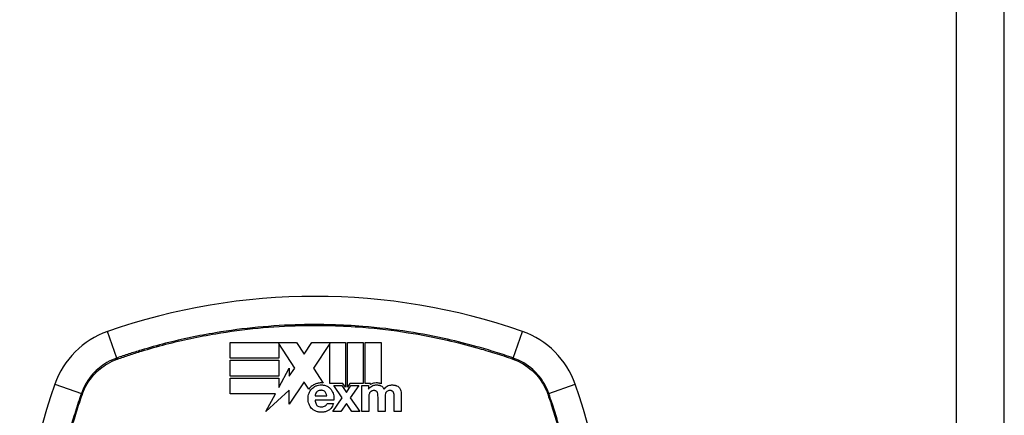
# Model space of a CAD drawing. Header units: inches. Extents: x 76 to 184, y 53 to 84.
# Tile 11 of 30: x 127.789 to 129.823, y 68.878 to 69.695. Entities that reach past the tile are written whole.
import ezdxf

# ---------------------------------------------------------------- set-up
doc = ezdxf.new("R2010")
doc.units = ezdxf.units.IN
doc.header["$MEASUREMENT"] = 0
doc.layers.add('Visible Edges(ANSI)', color=7, linetype='Continuous', lineweight=25)
doc.layers.add('Visible Tangent Edges(ANSI)', color=7, linetype='Continuous', lineweight=25)

msp = doc.modelspace()

# ---------------------------------------------------------------- linework, layer by layer
at = {"layer": 'Visible Edges(ANSI)'}
for p, q in [((129.8228, 52.6537), (129.8228, 84.3737)), ((128.2236, 69.0286), (128.3603, 69.0286)), ((128.2236, 68.996), (128.2236, 69.0286)), ((128.3572, 68.9758), (128.3238, 69.0263)), ((128.3238, 69.0263), (128.3238, 69.0263)), ((128.3238, 69.0263), (128.3238, 68.996)), ((128.3603, 69.0286), (128.3763, 69.0045)), ((128.3763, 69.0045), (128.3924, 69.0286)), ((128.3924, 69.0286), (128.429, 69.0286)), ((128.429, 69.0263), (128.3952, 68.9758)), ((128.429, 69.0286), (128.4297, 69.0286)), ((128.429, 68.9438), (128.429, 69.0263)), ((128.4297, 69.0286), (128.4305, 69.0286)), ((128.4305, 69.0286), (128.4616, 69.0286)), ((128.4616, 69.0286), (128.4616, 68.9361)), ((128.4657, 69.0286), (128.4983, 69.0286)), ((128.4657, 68.9361), (128.4657, 69.0286)), ((128.4983, 69.0286), (128.4983, 68.9436)), ((128.5025, 68.9436), (128.5025, 69.0286)), ((128.5025, 69.0286), (128.5351, 69.0286)), ((128.5351, 69.0286), (128.5351, 68.9434)), ((128.3238, 68.996), (128.2236, 68.996)), ((128.2236, 68.9592), (128.2236, 68.9919)), ((128.2236, 68.9919), (128.3238, 68.9919)), ((128.3238, 68.9919), (128.3238, 68.9592)), ((128.3238, 68.9355), (128.3454, 68.9758)), ((128.3454, 68.9758), (128.3454, 68.9592)), ((128.3454, 68.9592), (128.3572, 68.9758)), ((128.3952, 68.9758), (128.3954, 68.9756)), ((128.3954, 68.9756), (128.4157, 68.9449)), ((128.3238, 68.9592), (128.2236, 68.9592)), ((128.2236, 68.9225), (128.2236, 68.9552)), ((128.2236, 68.9552), (128.3238, 68.9552)), ((128.3238, 68.9552), (128.3238, 68.9355)), ((128.3761, 68.9472), (128.3454, 68.9012)), ((128.3764, 68.9468), (128.3761, 68.9472)), ((128.3861, 68.9322), (128.3764, 68.9468)), ((128.4564, 68.9438), (128.429, 68.9438)), ((128.4616, 68.9361), (128.4564, 68.9438)), ((128.4695, 68.9418), (128.4657, 68.9361)), ((128.4707, 68.9436), (128.4695, 68.9418)), ((128.4983, 68.9436), (128.4707, 68.9436)), ((128.5132, 68.9436), (128.5025, 68.9436)), ((128.5132, 68.9417), (128.5132, 68.9436)), ((128.3168, 68.9225), (128.2236, 68.9225)), ((128.3455, 68.9302), (128.2972, 68.886)), ((128.2972, 68.886), (128.3168, 68.9225)), ((128.3454, 68.9012), (128.3455, 68.9302)), ((128.455, 68.9141), (128.4374, 68.9395)), ((128.4374, 68.9395), (128.4542, 68.9395)), ((128.4542, 68.9395), (128.4636, 68.9255)), ((128.4636, 68.9255), (128.473, 68.9395)), ((128.4892, 68.9395), (128.4716, 68.9144)), ((128.473, 68.9395), (128.4892, 68.9395)), ((128.4952, 68.9395), (128.5091, 68.9395)), ((128.4952, 68.886), (128.4952, 68.9395)), ((128.5091, 68.9395), (128.5091, 68.9323)), ((128.5091, 68.9323), (128.5093, 68.9323)), ((128.577, 68.9218), (128.577, 68.886)), ((128.3991, 68.9185), (128.423, 68.9185)), ((128.4377, 68.9092), (128.3991, 68.9092)), ((128.4238, 68.9025), (128.4368, 68.9025)), ((128.4358, 68.886), (128.455, 68.9141)), ((128.4634, 68.9028), (128.4522, 68.886)), ((128.4746, 68.886), (128.4634, 68.9028)), ((128.4716, 68.9144), (128.4914, 68.886)), ((128.5099, 68.917), (128.5099, 68.886)), ((128.5288, 68.886), (128.5288, 68.916)), ((128.5435, 68.9158), (128.5435, 68.886)), ((128.5623, 68.886), (128.5623, 68.9163)), ((128.4522, 68.886), (128.4358, 68.886)), ((128.4914, 68.886), (128.4746, 68.886)), ((128.5099, 68.886), (128.4952, 68.886)), ((128.5435, 68.886), (128.5288, 68.886)), ((128.577, 68.886), (128.5623, 68.886))]:
    msp.add_line(p, q, dxfattribs=at)
for centre, radius, start, end in [((128.3988, 67.8247), 1.2992, 70.7337, 109.2663), ((128.0285, 68.8839), 0.1772, 109.2663, 160.7337), ((128.769, 68.8839), 0.1772, 19.2663, 70.7337), ((129.0877, 68.5137), 1.2992, 160.7337, 199.2663), ((127.7098, 68.5137), 1.2992, 340.7337, 19.2663)]:
    msp.add_arc(centre, radius, start, end, dxfattribs=at)
for points, knots in [([(128.3989, 68.9426), (128.3968, 68.9416), (128.3948, 68.9405), (128.3915, 68.9381), (128.3901, 68.9369), (128.3889, 68.9357)], [-0.03170558, -0.03170558, -0.03170558, -0.03170558, -0.01375248, -0.01375248, 0, 0, 0, 0]), ([(128.4157, 68.9449), (128.4152, 68.9449), (128.4146, 68.945), (128.4137, 68.945), (128.4133, 68.9451), (128.4126, 68.9451), (128.4123, 68.9451), (128.4117, 68.9451), (128.4115, 68.9451), (128.4106, 68.9451), (128.4101, 68.9451), (128.4081, 68.9449), (128.4068, 68.9448), (128.4032, 68.9441), (128.401, 68.9435), (128.3989, 68.9426)], [-0.04388665, -0.04388665, -0.04388665, -0.04388665, -0.03942336, -0.03942336, -0.03676663, -0.03676663, -0.0340067, -0.0340067, -0.03226389, -0.03226389, -0.02788892, -0.02788892, -0.01745906, -0.01745906, 0, 0, 0, 0]), ([(128.4006, 68.9388), (128.4014, 68.9392), (128.4023, 68.9395), (128.4051, 68.9403), (128.4071, 68.9407), (128.4097, 68.9409), (128.4103, 68.9409), (128.4113, 68.941), (128.4117, 68.941), (128.4124, 68.9409), (128.4128, 68.9409), (128.4135, 68.9409), (128.4139, 68.9409), (128.415, 68.9408), (128.4156, 68.9407), (128.4189, 68.9402), (128.4213, 68.9395), (128.4236, 68.9383)], [-0.0603005, -0.0603005, -0.0603005, -0.0603005, -0.05313811, -0.05313811, -0.03804527, -0.03804527, -0.0334358, -0.0334358, -0.03050969, -0.03050969, -0.02795071, -0.02795071, -0.02497289, -0.02497289, -0.01985571, -0.01985571, 0, 0, 0, 0]), ([(128.5351, 68.9434), (128.5344, 68.9437), (128.5337, 68.9439), (128.5327, 68.9442), (128.5324, 68.9443), (128.5319, 68.9444), (128.5316, 68.9445), (128.5312, 68.9446), (128.5309, 68.9446), (128.5304, 68.9447), (128.5301, 68.9448), (128.5292, 68.9449), (128.5286, 68.945), (128.5263, 68.9451), (128.524, 68.9452), (128.5189, 68.9443), (128.5165, 68.9435), (128.5143, 68.9423)], [-0.06770735, -0.06770735, -0.06770735, -0.06770735, -0.05894384, -0.05894384, -0.05564282, -0.05564282, -0.05283582, -0.05283582, -0.05004017, -0.05004017, -0.04636458, -0.04636458, -0.03935127, -0.03935127, -0.01991224, -0.01991224, 0, 0, 0, 0]), ([(128.5163, 68.9387), (128.5175, 68.9393), (128.5188, 68.9399), (128.5227, 68.9409), (128.5251, 68.941), (128.5277, 68.9409), (128.5283, 68.9408), (128.5293, 68.9407), (128.5296, 68.9406), (128.5301, 68.9405), (128.5303, 68.9405), (128.5307, 68.9404), (128.531, 68.9404), (128.5315, 68.9402), (128.5319, 68.9401), (128.5332, 68.9397), (128.5341, 68.9394), (128.5349, 68.939)], [-0.04289575, -0.04289575, -0.04289575, -0.04289575, -0.0353469, -0.0353469, -0.02092515, -0.02092515, -0.01581335, -0.01581335, -0.01355866, -0.01355866, -0.01188998, -0.01188998, -0.01013094, -0.01013094, -0.00742649, -0.00742649, 0, 0, 0, 0]), ([(128.5478, 68.9383), (128.5492, 68.9392), (128.5508, 68.9399), (128.5536, 68.9406), (128.5558, 68.9411), (128.5605, 68.9408), (128.5616, 68.9407), (128.563, 68.9405), (128.5634, 68.9404), (128.5641, 68.9402), (128.5643, 68.9402), (128.5648, 68.9401), (128.5651, 68.94), (128.5653, 68.9399)], [-0.0850692, -0.0850692, -0.0850692, -0.0850692, -0.04277401, -0.04277401, -0.0153176, -0.0153176, -0.00710592, -0.00710592, -0.00406726, -0.00406726, -0.00200277, -0.00200277, 0, 0, 0, 0]), ([(128.3863, 68.9013), (128.3856, 68.9032), (128.3851, 68.9051), (128.3844, 68.9094), (128.3843, 68.9115), (128.3844, 68.9167), (128.385, 68.9204), (128.3863, 68.9239)], [-0.05230225, -0.05230225, -0.05230225, -0.05230225, -0.04199451, -0.04199451, -0.03001785, -0.03001785, 0, 0, 0, 0]), ([(128.3919, 68.9328), (128.393, 68.9339), (128.3941, 68.9349), (128.397, 68.937), (128.3987, 68.938), (128.4006, 68.9388)], [-0.02746533, -0.02746533, -0.02746533, -0.02746533, -0.01554932, -0.01554932, 0, 0, 0, 0]), ([(128.4054, 68.9287), (128.4046, 68.9283), (128.4039, 68.9278), (128.4026, 68.9268), (128.4021, 68.9263), (128.4017, 68.9257)], [-0.01249156, -0.01249156, -0.01249156, -0.01249156, -0.00549062, -0.00549062, 0, 0, 0, 0]), ([(128.4193, 68.927), (128.4189, 68.9274), (128.4185, 68.9277), (128.4172, 68.9287), (128.4161, 68.9292), (128.4143, 68.9296), (128.4137, 68.9297), (128.4129, 68.9298), (128.4126, 68.9298), (128.4122, 68.9299), (128.412, 68.9299), (128.4116, 68.9299), (128.4115, 68.9299), (128.411, 68.9299), (128.4107, 68.9299), (128.4101, 68.9298), (128.4097, 68.9298), (128.408, 68.9296), (128.4066, 68.9293), (128.4054, 68.9287)], [-0.03851741, -0.03851741, -0.03851741, -0.03851741, -0.03421535, -0.03421535, -0.02483887, -0.02483887, -0.02021805, -0.02021805, -0.01820131, -0.01820131, -0.01671784, -0.01671784, -0.01534867, -0.01534867, -0.01335461, -0.01335461, -0.01050199, -0.01050199, 0, 0, 0, 0]), ([(128.423, 68.9185), (128.4226, 68.9204), (128.4221, 68.9223), (128.4208, 68.9251), (128.4201, 68.9261), (128.4193, 68.927)], [-0.02473177, -0.02473177, -0.02473177, -0.02473177, -0.00935617, -0.00935617, 0, 0, 0, 0]), ([(128.4236, 68.9383), (128.4255, 68.9373), (128.4272, 68.9361), (128.43, 68.9337), (128.431, 68.9325), (128.4319, 68.9312)], [-0.02881363, -0.02881363, -0.02881363, -0.02881363, -0.0124576, -0.0124576, 0, 0, 0, 0]), ([(128.5093, 68.9323), (128.5101, 68.9334), (128.5111, 68.9346), (128.5134, 68.9368), (128.5148, 68.9378), (128.5163, 68.9387)], [-0.02525095, -0.02525095, -0.02525095, -0.02525095, -0.01364462, -0.01364462, 0, 0, 0, 0]), ([(128.5111, 68.9234), (128.5106, 68.9224), (128.5103, 68.9213), (128.51, 68.9192), (128.5099, 68.9181), (128.5099, 68.917)], [-0.0172898, -0.0172898, -0.0172898, -0.0172898, -0.00865841, -0.00865841, 0, 0, 0, 0]), ([(128.5138, 68.9271), (128.5132, 68.9266), (128.5126, 68.926), (128.5117, 68.9247), (128.5114, 68.9241), (128.5111, 68.9234)], [-0.01235062, -0.01235062, -0.01235062, -0.01235062, -0.00586482, -0.00586482, 0, 0, 0, 0]), ([(128.5171, 68.9289), (128.5164, 68.9287), (128.5158, 68.9284), (128.5147, 68.9278), (128.5142, 68.9275), (128.5138, 68.9271)], [-0.009826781, -0.009826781, -0.009826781, -0.009826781, -0.004330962, -0.004330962, 0, 0, 0, 0]), ([(128.5252, 68.9282), (128.5249, 68.9283), (128.5247, 68.9285), (128.5242, 68.9287), (128.524, 68.9288), (128.5236, 68.9289), (128.5235, 68.9289), (128.5233, 68.929), (128.5232, 68.929), (128.523, 68.929), (128.5229, 68.9291), (128.5227, 68.9291), (128.5226, 68.9291), (128.5223, 68.9292), (128.5221, 68.9292), (128.5214, 68.9293), (128.5208, 68.9293), (128.5196, 68.9294), (128.5188, 68.9293), (128.5171, 68.9289)], [-0.0490041, -0.0490041, -0.0490041, -0.0490041, -0.04244866, -0.04244866, -0.03780104, -0.03780104, -0.03527652, -0.03527652, -0.0332684, -0.0332684, -0.03125318, -0.03125318, -0.02891355, -0.02891355, -0.02511286, -0.02511286, -0.01342871, -0.01342871, 0, 0, 0, 0]), ([(128.5278, 68.925), (128.5276, 68.9256), (128.5272, 68.9262), (128.5264, 68.9273), (128.5258, 68.9278), (128.5252, 68.9282)], [-0.01084171, -0.01084171, -0.01084171, -0.01084171, -0.00558063, -0.00558063, 0, 0, 0, 0]), ([(128.5349, 68.939), (128.536, 68.9385), (128.537, 68.9378), (128.5385, 68.9364), (128.539, 68.9359), (128.5402, 68.9343), (128.5408, 68.9332), (128.5413, 68.932)], [-0.02499103, -0.02499103, -0.02499103, -0.02499103, -0.01566144, -0.01566144, -0.00964664, -0.00964664, 0, 0, 0, 0]), ([(128.5483, 68.9282), (128.5476, 68.9277), (128.547, 68.9273), (128.546, 68.9262), (128.5456, 68.9256), (128.5453, 68.9251)], [-0.01156539, -0.01156539, -0.01156539, -0.01156539, -0.0053887, -0.0053887, 0, 0, 0, 0]), ([(128.5582, 68.9283), (128.5579, 68.9285), (128.5576, 68.9286), (128.5572, 68.9288), (128.5571, 68.9288), (128.5569, 68.9289), (128.5568, 68.9289), (128.5567, 68.929), (128.5566, 68.929), (128.5564, 68.929), (128.5563, 68.9291), (128.556, 68.9291), (128.5559, 68.9291), (128.5552, 68.9293), (128.5546, 68.9293), (128.5534, 68.9294), (128.5522, 68.9294), (128.5501, 68.929), (128.5491, 68.9287), (128.5483, 68.9282)], [-0.0341891, -0.0341891, -0.0341891, -0.0341891, -0.02994227, -0.02994227, -0.02861788, -0.02861788, -0.02756344, -0.02756344, -0.02649819, -0.02649819, -0.02526241, -0.02526241, -0.02322724, -0.02322724, -0.01674356, -0.01674356, -0.00773446, -0.00773446, 0, 0, 0, 0]), ([(128.561, 68.9255), (128.5607, 68.9261), (128.5603, 68.9266), (128.5594, 68.9275), (128.5589, 68.928), (128.5582, 68.9283)], [-0.01028988, -0.01028988, -0.01028988, -0.01028988, -0.00541222, -0.00541222, 0, 0, 0, 0]), ([(128.5653, 68.9399), (128.5656, 68.9398), (128.5658, 68.9398), (128.5664, 68.9396), (128.5668, 68.9394), (128.5688, 68.9386), (128.5703, 68.9378), (128.5716, 68.9366)], [-0.01822759, -0.01822759, -0.01822759, -0.01822759, -0.01623281, -0.01623281, -0.01336137, -0.01336137, 0, 0, 0, 0]), ([(128.5716, 68.9366), (128.5726, 68.9357), (128.5735, 68.9346), (128.5747, 68.9326), (128.5752, 68.9316), (128.5756, 68.9306)], [-0.01889621, -0.01889621, -0.01889621, -0.01889621, -0.00826301, -0.00826301, 0, 0, 0, 0]), ([(128.3991, 68.9092), (128.3991, 68.9078), (128.3993, 68.9064), (128.3998, 68.9037), (128.4003, 68.9024), (128.4014, 68.9003), (128.402, 68.8995), (128.4027, 68.8988)], [-0.02989681, -0.02989681, -0.02989681, -0.02989681, -0.01887838, -0.01887838, -0.00773862, -0.00773862, 0, 0, 0, 0]), ([(128.4199, 68.8978), (128.4209, 68.8985), (128.4219, 68.8994), (128.4232, 68.9011), (128.4236, 68.9018), (128.4238, 68.9025)], [-0.01640944, -0.01640944, -0.01640944, -0.01640944, -0.0064471, -0.0064471, 0, 0, 0, 0]), ([(128.4368, 68.9025), (128.4356, 68.899), (128.434, 68.8955), (128.4303, 68.8911), (128.4289, 68.8898), (128.4272, 68.8888)], [-0.04515862, -0.04515862, -0.04515862, -0.04515862, -0.0154111, -0.0154111, 0, 0, 0, 0]), ([(128.4003, 68.8866), (128.3984, 68.8874), (128.3966, 68.8883), (128.3938, 68.8904), (128.3927, 68.8913), (128.3917, 68.8924)], [-0.02710002, -0.02710002, -0.02710002, -0.02710002, -0.01142955, -0.01142955, 0, 0, 0, 0]), ([(128.4272, 68.8888), (128.4256, 68.8877), (128.4238, 68.8869), (128.4196, 68.8854), (128.4172, 68.8849), (128.414, 68.8847), (128.4132, 68.8846), (128.412, 68.8846), (128.4115, 68.8846), (128.4107, 68.8846), (128.4104, 68.8846), (128.4096, 68.8847), (128.4092, 68.8847), (128.4081, 68.8848), (128.4074, 68.8849), (128.4045, 68.8853), (128.4024, 68.8858), (128.4003, 68.8866)], [-0.07162914, -0.07162914, -0.07162914, -0.07162914, -0.05643592, -0.05643592, -0.0374041, -0.0374041, -0.03163172, -0.03163172, -0.02814281, -0.02814281, -0.02551127, -0.02551127, -0.02225928, -0.02225928, -0.01690864, -0.01690864, 0, 0, 0, 0]), ([(128.4027, 68.8988), (128.4032, 68.8983), (128.4038, 68.8978), (128.4059, 68.8966), (128.4074, 68.8961), (128.4095, 68.8958), (128.4099, 68.8957), (128.4106, 68.8956), (128.4109, 68.8956), (128.4113, 68.8956), (128.4116, 68.8956), (128.412, 68.8956), (128.4123, 68.8956), (128.4128, 68.8956), (128.4132, 68.8956), (128.4144, 68.8957), (128.4154, 68.8959), (128.4176, 68.8965), (128.4188, 68.8971), (128.4199, 68.8978)], [-0.05017395, -0.05017395, -0.05017395, -0.05017395, -0.04363621, -0.04363621, -0.0298359, -0.0298359, -0.02607285, -0.02607285, -0.02387917, -0.02387917, -0.02196308, -0.02196308, -0.02009828, -0.02009828, -0.01758728, -0.01758728, -0.01044021, -0.01044021, 0, 0, 0, 0])]:
    msp.add_open_spline(points, degree=3, knots=knots, dxfattribs=at)
for points in [[(128.5143, 68.9423), (128.5139, 68.9421), (128.5136, 68.9419), (128.5132, 68.9417)], [(128.3889, 68.9357), (128.3879, 68.9346), (128.3869, 68.9334), (128.3861, 68.9322)], [(128.3863, 68.9239), (128.3876, 68.9272), (128.3894, 68.9302), (128.3919, 68.9328)], [(128.3997, 68.922), (128.3994, 68.9209), (128.3991, 68.9196), (128.3991, 68.9185)], [(128.4017, 68.9257), (128.4008, 68.9246), (128.4001, 68.9234), (128.3997, 68.922)], [(128.4319, 68.9312), (128.4342, 68.9281), (128.4357, 68.9247), (128.4367, 68.9211)], [(128.4367, 68.9211), (128.4377, 68.9172), (128.438, 68.9132), (128.4377, 68.9092)], [(128.5287, 68.9207), (128.5286, 68.9222), (128.5283, 68.9236), (128.5278, 68.925)], [(128.5288, 68.916), (128.5288, 68.9176), (128.5287, 68.9191), (128.5287, 68.9207)], [(128.5413, 68.932), (128.543, 68.9345), (128.5452, 68.9366), (128.5478, 68.9383)], [(128.5439, 68.9207), (128.5436, 68.9191), (128.5435, 68.9174), (128.5435, 68.9158)], [(128.5453, 68.9251), (128.5445, 68.9237), (128.5441, 68.9222), (128.5439, 68.9207)], [(128.5621, 68.9214), (128.562, 68.9228), (128.5617, 68.9242), (128.561, 68.9255)], [(128.5623, 68.9163), (128.5623, 68.918), (128.5623, 68.9197), (128.5621, 68.9214)], [(128.5756, 68.9306), (128.5767, 68.9279), (128.577, 68.9247), (128.577, 68.9218)], [(128.3917, 68.8924), (128.3893, 68.895), (128.3875, 68.898), (128.3863, 68.9013)]]:
    msp.add_open_spline(points, degree=3, dxfattribs=at)
at = {"layer": 'Visible Tangent Edges(ANSI)'}
for p, q in [((129.7238, 52.6537), (129.7238, 84.3737)), ((127.9892, 68.9965), (127.9701, 69.0512)), ((128.8083, 68.9965), (128.8274, 69.0512)), ((127.8613, 68.9424), (127.9159, 68.9233)), ((128.8816, 68.9233), (128.9362, 68.9424))]:
    msp.add_line(p, q, dxfattribs=at)
for centre, major_axis, start_param, end_param in [((127.9908, 68.9919), (-0.00321, 0.00931), 1.046967, 1.310674), ((128.8067, 68.9919), (-0.00321, -0.00931), 1.830918, 2.094625), ((127.9206, 68.9216), (0.00931, -0.00321), 1.830918, 2.094625), ((128.8769, 68.9216), (-0.00931, -0.00321), 4.18856, 4.452267)]:
    msp.add_ellipse(centre, major_axis=major_axis, ratio=0.002592, start_param=start_param, end_param=end_param, dxfattribs=at)
for points, knots in [([(128.8083, 68.9965), (128.796, 69.0008), (128.7836, 69.0049), (128.7586, 69.0127), (128.746, 69.0164), (128.7132, 69.0256), (128.6928, 69.0307), (128.6456, 69.0413), (128.6187, 69.0465), (128.5604, 69.0556), (128.529, 69.0593), (128.4546, 69.0652), (128.4117, 69.0663), (128.31, 69.0639), (128.2512, 69.0583), (128.1585, 69.0428), (128.1241, 69.0356), (128.073, 69.0225), (128.0561, 69.0178), (128.0309, 69.0102), (128.0225, 69.0076), (128.0058, 69.0022), (127.9975, 68.9994), (127.9892, 68.9965)], [0, 0, 0, 0, 0.099284, 0.099284, 0.198296, 0.198296, 0.356933, 0.356933, 0.563161, 0.563161, 0.801732, 0.801732, 1.126637, 1.126637, 1.572986, 1.572986, 1.839557, 1.839557, 1.972882, 1.972882, 2.039554, 2.039554, 2.106203, 2.106203, 2.106203, 2.106203]), ([(127.9904, 68.9944), (127.9987, 68.9973), (128.0067, 69), (128.0232, 69.0054), (128.0316, 69.0081), (128.0567, 69.0157), (128.0736, 69.0205), (128.1245, 69.0336), (128.1589, 69.0409), (128.2514, 69.0566), (128.3102, 69.0622), (128.4117, 69.0647), (128.4545, 69.0635), (128.5288, 69.0575), (128.5602, 69.0538), (128.6184, 69.0446), (128.6452, 69.0394), (128.6923, 69.0287), (128.7126, 69.0235), (128.7454, 69.0143), (128.7579, 69.0106), (128.7827, 69.0028), (128.7947, 68.9988), (128.8071, 68.9944)], [-2.104956, -2.104956, -2.104956, -2.104956, -2.039554, -2.039554, -1.972882, -1.972882, -1.839557, -1.839557, -1.572986, -1.572986, -1.126637, -1.126637, -0.801732, -0.801732, -0.563161, -0.563161, -0.356933, -0.356933, -0.198296, -0.198296, -0.099284, -0.099284, -0.001246, -0.001246, -0.001246, -0.001246]), ([(127.9892, 68.9965), (127.9819, 68.994), (127.975, 68.9908), (127.9577, 68.9808), (127.9481, 68.973), (127.9293, 68.9522), (127.9211, 68.9382), (127.9159, 68.9233)], [0, 0, 0, 0, 0.0558923, 0.0558923, 0.1453199, 0.1453199, 0.261048, 0.261048, 0.261048, 0.261048]), ([(127.9182, 68.9225), (127.9234, 68.9371), (127.9315, 68.9507), (127.9499, 68.971), (127.9593, 68.9787), (127.9761, 68.9885), (127.9829, 68.9917), (127.99, 68.9942)], [-0.261048, -0.261048, -0.261048, -0.261048, -0.1453199, -0.1453199, -0.0558923, -0.0558923, 0, 0, 0, 0]), ([(128.8076, 68.9942), (128.8222, 68.989), (128.8357, 68.9809), (128.8561, 68.9625), (128.8638, 68.9531), (128.8736, 68.9364), (128.8768, 68.9296), (128.8793, 68.9225)], [-0.261048, -0.261048, -0.261048, -0.261048, -0.1453199, -0.1453199, -0.0558923, -0.0558923, 0, 0, 0, 0]), ([(128.8816, 68.9233), (128.8791, 68.9305), (128.8759, 68.9375), (128.8659, 68.9547), (128.8581, 68.9643), (128.8372, 68.9831), (128.8233, 68.9913), (128.8083, 68.9965)], [0, 0, 0, 0, 0.0558923, 0.0558923, 0.1453199, 0.1453199, 0.261048, 0.261048, 0.261048, 0.261048]), ([(127.9159, 68.9233), (127.9117, 68.9109), (127.9075, 68.8985), (127.8997, 68.8735), (127.896, 68.8609), (127.8868, 68.8281), (127.8817, 68.8077), (127.8711, 68.7605), (127.866, 68.7336), (127.8569, 68.6753), (127.8532, 68.6439), (127.8473, 68.5695), (127.8461, 68.5266), (127.8485, 68.425), (127.8541, 68.3661), (127.8696, 68.2735), (127.8769, 68.239), (127.8899, 68.188), (127.8946, 68.171), (127.9022, 68.1458), (127.9048, 68.1374), (127.9103, 68.1207), (127.9131, 68.1124), (127.9159, 68.1041)], [0, 0, 0, 0, 0.099284, 0.099284, 0.198296, 0.198296, 0.356933, 0.356933, 0.563161, 0.563161, 0.801732, 0.801732, 1.126637, 1.126637, 1.572986, 1.572986, 1.839557, 1.839557, 1.972882, 1.972882, 2.039554, 2.039554, 2.106203, 2.106203, 2.106203, 2.106203]), ([(127.918, 68.1053), (127.9151, 68.1136), (127.9124, 68.1216), (127.907, 68.1381), (127.9044, 68.1465), (127.8967, 68.1716), (127.892, 68.1885), (127.8788, 68.2395), (127.8715, 68.2738), (127.8559, 68.3663), (127.8502, 68.4251), (127.8477, 68.5266), (127.8489, 68.5694), (127.8549, 68.6437), (127.8586, 68.6751), (127.8679, 68.7333), (127.873, 68.7601), (127.8837, 68.8072), (127.8889, 68.8276), (127.8981, 68.8603), (127.9019, 68.8728), (127.9097, 68.8976), (127.9137, 68.9096), (127.918, 68.922)], [-2.104956, -2.104956, -2.104956, -2.104956, -2.039554, -2.039554, -1.972882, -1.972882, -1.839557, -1.839557, -1.572986, -1.572986, -1.126637, -1.126637, -0.801732, -0.801732, -0.563161, -0.563161, -0.356933, -0.356933, -0.198296, -0.198296, -0.099284, -0.099284, -0.001246, -0.001246, -0.001246, -0.001246]), ([(128.8795, 68.922), (128.882, 68.9149), (128.8844, 68.9078), (128.8906, 68.889), (128.8943, 68.8772), (128.9116, 68.819), (128.9228, 68.7716), (128.9402, 68.671), (128.9458, 68.6178), (128.9488, 68.5476), (128.9491, 68.5307), (128.9491, 68.5137)], [-2.102416, -2.102416, -2.102416, -2.102416, -2.045062, -2.045062, -1.95181, -1.95181, -1.583317, -1.583317, -1.179786, -1.179786, -1.050919, -1.050919, -1.050919, -1.050919]), ([(128.8816, 68.1041), (128.8858, 68.1165), (128.89, 68.1289), (128.8978, 68.1539), (128.9015, 68.1664), (128.9107, 68.1993), (128.9158, 68.2197), (128.9264, 68.2669), (128.9315, 68.2938), (128.9413, 68.3559), (128.9452, 68.3913), (128.9509, 68.4727), (128.9516, 68.5187), (128.9475, 68.6179), (128.9419, 68.6712), (128.9247, 68.772), (128.9137, 68.8196), (128.8965, 68.8779), (128.8928, 68.8896), (128.8866, 68.9087), (128.8841, 68.916), (128.8816, 68.9233)], [0, 0, 0, 0, 0.099284, 0.099284, 0.198297, 0.198297, 0.356934, 0.356934, 0.563163, 0.563163, 0.83126, 0.83126, 1.179786, 1.179786, 1.583317, 1.583317, 1.95181, 1.95181, 2.045062, 2.045062, 2.103661, 2.103661, 2.103661, 2.103661])]:
    msp.add_open_spline(points, degree=3, knots=knots, dxfattribs=at)
for points in [[(127.99, 68.9942), (127.9901, 68.9943), (127.9903, 68.9944), (127.9904, 68.9944)], [(128.8071, 68.9944), (128.8073, 68.9944), (128.8074, 68.9943), (128.8076, 68.9942)], [(127.918, 68.922), (127.9181, 68.9222), (127.9181, 68.9223), (127.9182, 68.9225)], [(128.8793, 68.9225), (128.8794, 68.9223), (128.8794, 68.9222), (128.8795, 68.922)]]:
    msp.add_open_spline(points, degree=3, dxfattribs=at)

doc.saveas('drawing.dxf')
